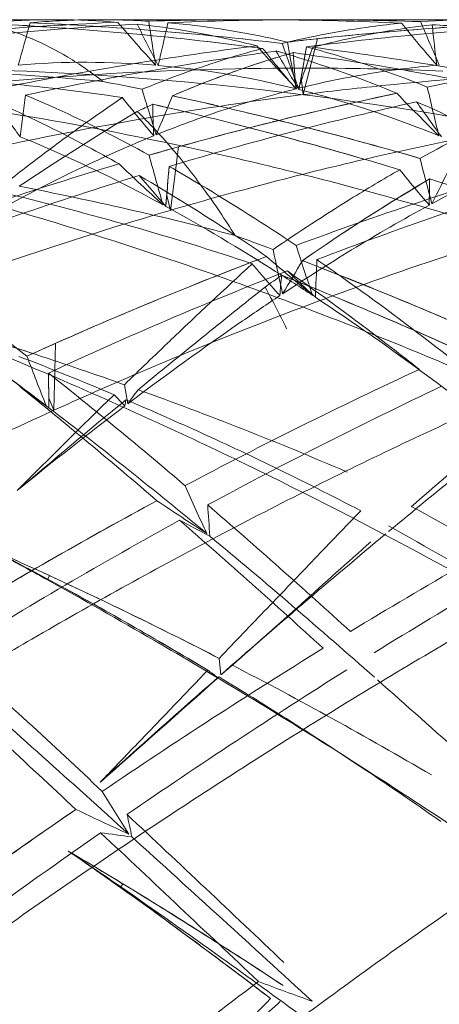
# Model space of a CAD drawing. Header units: millimetres. Extents: x 13297 to 13592, y 253 to 670.
# Tile 12 of 18: x 13472.86 to 13474.78, y 367.79 to 372.28. Entities that reach past the tile are written whole.
import ezdxf

# ---------------------------------------------------------------- set-up
doc = ezdxf.new("R2010")
doc.units = ezdxf.units.MM
doc.header["$LTSCALE"] = 0.3
doc.layers.add('轮廓线', color=7, linetype='Continuous', lineweight=20)

msp = doc.modelspace()

# ---------------------------------------------------------------- linework, layer by layer
at = {"layer": '轮廓线'}
for p, q in [((13473.0201, 372.2778), (13472.507, 372.2778)), ((13473.9127, 372.2778), (13473.2282, 372.2778)), ((13474.939, 372.2778), (13474.1791, 372.2778)), ((13474.1552, 371.9363), (13474.2204, 372.1911)), ((13474.1461, 372.0133), (13474.1552, 371.9363)), ((13473.5508, 371.4092), (13473.588, 371.6986)), ((13473.5342, 371.4775), (13473.5508, 371.4092)), ((13473.0201, 370.4983), (13473.0269, 370.8027)), ((13473.3568, 370.528), (13473.3412, 370.6146)), ((13472.9971, 370.5533), (13473.0201, 370.4983)), ((13472.9996, 369.7453), (13472.9917, 369.7251)), ((13472.9917, 369.7251), (13473.0071, 369.7213)), ((13473.9766, 369.4644), (13473.8925, 369.3904)), ((13473.7805, 369.2927), (13473.7732, 369.3681)), ((13473.7668, 369.2806), (13473.7705, 369.2823)), ((13473.3344, 368.3409), (13473.3247, 368.3267)), ((13473.3247, 368.3267), (13473.3392, 368.3128))]:
    msp.add_line(p, q, dxfattribs=at)
msp.add_lwpolyline([(13472.8764, 370.6014), (13472.7989, 370.6599), (13472.722, 370.7194)], dxfattribs=at)
for centre, radius, start, end in [((13473.9119, 357.2753), 15.0025, 92.2889, 96.69263), ((13474.1783, 357.2481), 15.0296, 92.96953, 97.36514), ((13473.9106, 357.311), 14.9668, 92.29191, 94.49767), ((13473.0207, 368.7392), 3.5386, 85.278, 94.0274), ((13471.9778, 357.0932), 15.1852, 82.45419, 86.80722), ((13474.1797, 357.2412), 15.0366, 92.9744, 95.17278), ((13471.9964, 357.3473), 14.9304, 84.61489, 86.81809), ((13458.0087, 376.3805), 15.4615, 343.8168, 344.55794), ((13472.2425, 357.0677), 15.2107, 83.13905, 87.48105), ((13473.229, 368.738), 3.5399, 86.3801, 95.1372), ((13473.2286, 368.7466), 3.5313, 90.7701, 95.1432), ((13472.2574, 357.2878), 14.9901, 85.30318, 87.4968), ((13473.228, 368.7096), 3.5683, 86.3953, 90.7525), ((13478.2747, 376.4523), 6.4927, 220.15151, 222.44734), ((13483.1034, 377.0628), 10.8285, 206.34403, 207.46046), ((13480.4466, 373.2593), 7.0637, 188.04536, 189.69047), ((13473.9127, 357.2897), 14.9882, 87.35854, 91.75875), ((13458.6949, 375.5818), 15.2111, 346.64944, 347.4024), ((13474.179, 357.3038), 14.974, 88.04316, 92.44632), ((13476.1014, 357.1967), 15.0811, 92.97492, 97.35479), ((13475.8314, 357.2644), 15.0134, 92.2906, 96.16076), ((13479.3413, 376.0768), 6.0825, 218.84337, 221.20046), ((13475.832, 357.257), 15.0208, 92.29218, 94.49234), ((13474.9398, 368.7281), 3.5497, 85.2893, 94.0246), ((13484.9082, 376.5516), 11.0788, 202.74016, 203.85436), ((13473.9145, 357.3621), 14.9157, 86.28616, 86.81461), ((13473.9063, 357.2283), 15.0498, 84.62459, 86.81038), ((13480.6979, 372.8415), 5.9831, 185.62758, 187.40587), ((13471.9539, 356.8759), 15.4038, 82.4748, 84.62195), ((13472.2355, 356.9959), 15.2828, 83.14584, 85.31103), ((13475.8379, 357.21), 15.0681, 94.50078, 96.68566), ((13484.5041, 375.9077), 11.0935, 199.69255, 200.81673), ((13475.8434, 357.1529), 15.1255, 96.16046, 96.68253), ((13482.2739, 373.6598), 8.3236, 190.27078, 191.76374), ((13475.9199, 356.5598), 15.7235, 97.21962, 101.43621), ((13476.2122, 356.4277), 15.8581, 97.90361, 102.08651), ((13475.321, 367.8843), 4.4128, 105.9169, 109.673), ((13479.4766, 377.0821), 7.4059, 221.66687, 223.72936), ((13478.0603, 375.3653), 5.2037, 218.2043, 220.8382), ((13483.0481, 377.385), 10.4332, 210.21072, 211.33069), ((13478.7568, 372.3962), 4.6537, 183.3054, 185.3475), ((13471.9314, 356.7104), 15.5708, 77.69056, 81.95272), ((13459.7111, 377.0467), 15.2925, 340.59259, 341.33278), ((13459.5028, 374.6772), 14.8836, 349.48077, 350.23881), ((13459.1665, 374.736), 15.225, 349.69826, 350.23516), ((13472.2213, 356.8664), 15.4131, 78.32583, 82.62722), ((13477.8326, 356.606), 15.677, 97.21968, 101.44726), ((13473.1656, 368.3173), 3.7665, 85.155, 94.6921), ((13471.5849, 359.8686), 12.1807, 81.75104, 87.11463), ((13471.8765, 357.2377), 14.8217, 84.70624, 88.56878), ((13475.521, 367.3418), 4.9909, 109.7385, 113.1349), ((13470.2528, 356.5923), 15.6916, 78.35352, 79.01616), ((13460.2863, 374.5332), 14.087, 349.47491, 349.69555), ((13484.0494, 375.1617), 11.0991, 196.76283, 197.88238), ((13477.9049, 356.2375), 16.0525, 101.94433, 105.60088), ((13477.8899, 356.3025), 15.9859, 101.94039, 104.02714), ((13480.2462, 377.3695), 7.844, 223.7779, 225.76507), ((13483.6333, 373.9839), 9.1366, 192.72689, 194.15654), ((13480.9363, 377.6034), 9.9723, 214.85665, 215.97973), ((13459.3026, 373.6425), 13.696, 352.03534, 352.83533), ((13475.9154, 366.4178), 5.9957, 114.06337, 114.80843), ((13469.754, 355.5957), 16.7152, 73.15922, 77.15824), ((13469.9305, 356.3218), 15.968, 75.1096, 77.19095), ((13476.9965, 371.9289), 3.526, 180.5928, 182.9262), ((13459.7513, 377.531), 14.9008, 337.18675, 337.9269), ((13478.2203, 356.0195), 16.2759, 102.59055, 106.69366), ((13470.0154, 355.5619), 16.7489, 73.80013, 77.78523), ((13470.1502, 356.1354), 16.1599, 75.76396, 77.81849), ((13482.8519, 377.5977), 9.9661, 214.84175, 215.96561), ((13480.3618, 360.3115), 13.485, 121.08358, 123.78618), ((13477.9977, 355.8974), 16.4049, 104.04954, 106.07949), ((13469.9759, 355.4179), 16.8982, 73.80877, 75.78961), ((13469.611, 355.089), 17.2415, 73.19468, 75.13626), ((13478.0682, 355.6417), 16.6703, 105.59053, 106.07001), ((13483.2337, 374.2977), 10.129, 195.09084, 196.42373), ((13484.8028, 374.1978), 10.4318, 194.16002, 195.33186), ((13478.4167, 354.4732), 17.8897, 106.56191, 110.32), ((13479.3701, 377.9105), 8.729, 226.10166, 227.90027), ((13460.9171, 372.5858), 12.6656, 354.75219, 355.57865), ((13460.6197, 372.6098), 12.9641, 354.98942, 355.57451), ((13480.3252, 354.5136), 17.848, 106.56816, 110.33375), ((13477.6665, 374.0225), 3.9147, 218.3385, 221.4094), ((13462.0872, 377.8349), 14.1792, 333.18973, 333.93878), ((13478.7895, 354.1827), 18.1989, 107.19712, 110.89463), ((13480.6611, 377.6611), 9.4719, 220.03666, 221.15708), ((13480.6829, 354.2668), 18.1111, 107.19805, 110.91385), ((13478.8619, 364.5045), 8.1685, 120.36689, 122.74618), ((13477.121, 371.451), 2.3906, 177.5731, 180.4286), ((13469.5452, 354.8735), 17.4669, 68.86815, 72.72277), ((13469.9334, 356.4385), 15.3624, 75.24646, 79.00695), ((13469.7449, 358.6831), 13.1635, 71.49062, 76.52923), ((13461.6023, 372.5243), 11.9777, 354.74564, 354.9863), ((13479.8981, 362.9211), 10.0608, 122.83155, 124.82577), ((13467.766, 354.5423), 17.8212, 69.46581, 70.05811), ((13483.7439, 373.2232), 9.9274, 191.57775, 192.77096), ((13484.1584, 374.4707), 10.5396, 197.7968, 199.10312), ((13480.5228, 353.9749), 18.4218, 110.77459, 114.01109), ((13480.479, 354.0845), 18.3038, 110.76856, 112.61946), ((13480.0334, 378.1536), 9.2144, 229.00314, 230.71618), ((13462.574, 377.9942), 13.4348, 328.77032, 329.52176), ((13467.0266, 352.6807), 19.8241, 65.51619, 68.93634), ((13467.4241, 353.6718), 18.7565, 67.17995, 68.97805), ((13463.2844, 371.5216), 10.9388, 357.33704, 358.23549), ((13480.9322, 353.6065), 18.817, 111.34271, 114.94783), ((13492.8819, 350.5555), 28.0035, 132.60901, 133.65941), ((13480.4252, 377.7669), 9.1772, 226.29141, 227.38317), ((13481.7781, 360.2128), 13.3577, 125.30817, 125.70543), ((13475.5406, 370.9435), 1.4926, 173.4646, 177.0386), ((13466.782, 352.7496), 19.7525, 64.95343, 68.39124), ((13467.3202, 354.0635), 18.3328, 66.59606, 68.43784), ((13498.9736, 339.5759), 40.1969, 128.442, 128.96588), ((13469.3795, 368.5643), 5.2357, 26.1208, 28.4631), ((13467.8697, 355.3398), 16.2246, 71.79204, 74.29131), ((13480.8162, 353.3049), 19.1532, 112.65366, 114.4202), ((13466.9242, 352.4473), 20.079, 65.52682, 67.22027), ((13467.7025, 354.809), 16.7811, 71.81578, 73.2644), ((13466.3825, 351.8573), 20.73, 64.99934, 66.63979), ((13500.7902, 337.3111), 43.1002, 128.95024, 129.4502), ((13481.0332, 352.8146), 19.6895, 113.994, 114.40646), ((13500.364, 342.7447), 38.8196, 133.68983, 134.11584), ((13467.8198, 357.5926), 14.0841, 67.12585, 69.02982), ((13483.3354, 374.6547), 11.146, 200.53685, 201.77823), ((13467.7458, 354.9013), 16.6798, 70.39961, 71.85865), ((13479.1065, 378.8465), 10.335, 232.16114, 233.67914), ((13483.8225, 350.9438), 21.7529, 114.83936, 117.97562), ((13458.7754, 352.7638), 22.8638, 49.52, 51.54195), ((13463.3431, 370.4637), 9.6545, 0.53194, 1.21092), ((13463.5738, 370.4677), 9.4237, 0.25625, 1.21603), ((13457.1213, 351.0519), 25.1044, 49.30609, 51.16213), ((13478.2743, 377.9075), 9.0868, 233.46437, 234.49876), ((13458.8934, 381.2262), 17.99, 323.51046, 323.76424), ((13467.6144, 354.5107), 17.0919, 66.76928, 70.20016), ((13484.3012, 350.5503), 22.2, 115.38696, 118.46343), ((13503.1235, 339.9875), 42.7202, 134.28634, 135.11839), ((13506.8913, 329.901), 52.6988, 129.53145, 130.23267), ((13464.0956, 370.4712), 8.9019, 0.24845, 0.52811), ((13475.2872, 372.4752), 2.7576, 223.7275, 225.2034), ((13474.0371, 370.4281), 0.6988, 170.2642, 172.5743), ((13488.0654, 354.6358), 20.4429, 128.73106, 131.0172), ((13483.7188, 356.8134), 17.1889, 127.12549, 129.20607), ((13458.7451, 351.8888), 23.4494, 50.3209, 52.56994), ((13483.817, 374.6387), 11.1409, 203.73283, 204.96698), ((13484.0753, 350.4654), 22.294, 118.34692, 121.05418), ((13484.0123, 350.5778), 22.1652, 118.34203, 119.89026), ((13479.7572, 379.3424), 11.1784, 235.89815, 237.29432), ((13453.2671, 346.3517), 31.3172, 47.63276, 49.22289), ((13466.2513, 369.4988), 7.4912, 3.26423, 4.34932), ((13486.0663, 350.3232), 22.4533, 118.33637, 121.38965), ((13484.6347, 349.9247), 22.9089, 118.81508, 121.81007), ((13450.3444, 343.2658), 35.4267, 47.56891, 48.98602), ((13478.2147, 378.677), 9.8338, 241.96642, 242.86938), ((13486.6039, 349.8245), 23.0208, 118.80427, 121.7838), ((13462.5345, 348.3773), 24.7094, 58.13877, 60.91797), ((13452.9651, 344.9547), 32.4765, 48.50996, 50.25366), ((13499.304, 340.2014), 38.7008, 129.7988, 131.26245), ((13245.3677, 626.4763), 343.9725, 311.620772, 311.761537), ((13462.2336, 350.2447), 22.2537, 61.08959, 61.83536), ((13464.8049, 351.9483), 19.5928, 62.75902, 66.11709), ((13465.7045, 353.9163), 17.4291, 65.25622, 66.20166), ((13465.3557, 355.5367), 16.1167, 60.74121, 62.74049), ((13465.6162, 356.036), 15.5535, 61.62817, 62.75108), ((13484.7425, 349.3436), 23.5991, 119.93399, 121.38383), ((13464.6666, 351.6729), 19.901, 62.76712, 65.24579), ((13464.4861, 353.948), 17.9277, 58.99277, 61.62155), ((13464.4034, 353.8056), 18.0924, 59.00121, 60.78977), ((13404.8464, 295.5511), 100.188, 46.948047, 47.47908), ((13489.0396, 345.4832), 28.1337, 121.72279, 124.16375), ((13466.6757, 377.7934), 11.0788, 309.88845, 310.24533), ((13464.6217, 351.5667), 20.016, 59.63323, 62.59907), ((13392.4248, 282.5206), 118.0471, 46.8755, 47.328913), ((13489.7313, 344.8723), 28.8778, 122.17298, 124.55155), ((13474.9103, 370.8869), 1.9717, 232.9151, 234.5531), ((13411.3791, 300.0579), 92.3869, 47.863792, 48.517097), ((13254.3586, 616.3332), 330.4183, 311.484147, 311.609421), ((13504.4328, 334.3283), 46.4981, 131.26262, 132.14552), ((13413.8136, 300.5568), 91.6711, 47.89341, 48.552235), ((13482.7557, 374.5065), 11.1145, 211.12147, 212.29953), ((13489.092, 345.4066), 28.2264, 124.46095, 126.59817), ((13489.046, 345.4714), 28.147, 124.45859, 125.67889), ((13479.748, 382.6031), 15.4204, 244.54473, 245.53175), ((13359.6635, 247.4363), 166.192, 46.497504, 46.836076), ((13469.3252, 367.7386), 4.1316, 11.3911, 12.8388), ((13489.91, 344.5981), 29.205, 124.82154, 127.16571), ((13305.8853, 190.4781), 244.3835, 46.550365, 46.781998), ((13475.8935, 387.9151), 19.5236, 262.16891, 262.58939), ((13363.7908, 247.5239), 163.2702, 47.4513, 47.841446), ((13461.8306, 352.1493), 19.8421, 53.79532, 55.44139), ((13457.2742, 345.1179), 28.2183, 55.3329, 55.92081), ((13460.8974, 347.946), 23.8877, 56.54904, 59.32002), ((13462.7865, 351.0641), 20.2422, 58.59484, 59.41527), ((13462.4865, 353.0892), 18.696, 54.51553, 55.46304), ((13460.5687, 347.4365), 24.4941, 56.5639, 58.58877), ((13460.0924, 349.733), 22.8185, 52.42397, 54.51217), ((13459.9833, 349.5877), 23.0002, 52.43002, 53.85136), ((13555.4963, 455.5788), 120.9122, 226.500589, 226.988555), ((13497.6647, 336.5426), 39.3103, 127.10125, 128.82984), ((13481.4333, 387.8775), 21.3366, 249.4737, 250.17449), ((13431.7256, 409.1588), 59.1339, 314.895897, 315.64453)]:
    msp.add_arc(centre, radius, start, end, dxfattribs=at)
for points, knots in [([(13473.9443, 372.1587), (13473.899, 372.1703), (13473.7194, 372.213), (13473.5366, 372.243), (13473.3995, 372.2576)], [0, 0, 0, 0, 0.253069, 1, 1, 1, 1]), ([(13473.5398, 372.2642), (13473.5852, 372.2602), (13473.7679, 372.2408), (13473.9492, 372.2077), (13474.0836, 372.1757)], [0, 0, 0, 0, 0.247793, 1, 1, 1, 1]), ([(13474.6038, 372.2619), (13474.5586, 372.2576), (13474.3756, 372.2367), (13474.1941, 372.2023), (13474.0594, 372.1695)], [0, 0, 0, 0, 0.246864, 1, 1, 1, 1]), ([(13474.1992, 372.1521), (13474.2446, 372.1639), (13474.4241, 372.2077), (13474.6067, 372.2391), (13474.7437, 372.2547)], [0, 0, 0, 0, 0.253968, 1, 1, 1, 1]), ([(13472.7562, 372.2462), (13472.8124, 372.232), (13472.9254, 372.1932), (13473.0892, 372.1084), (13473.1928, 372.0362), (13473.244, 371.9962)], [0, 0, 0, 0, 0.315112, 0.646795, 1, 1, 1, 1]), ([(13473.9711, 372.147), (13473.8987, 372.1277), (13473.7132, 372.0728), (13473.5316, 372.0054), (13473.4219, 371.9606)], [0, 0, 0, 0, 0.387424, 1, 1, 1, 1]), ([(13474.1109, 372.1279), (13474.065, 372.1148), (13473.8783, 372.0581), (13473.6954, 371.9893), (13473.56, 371.9315)], [0, 0, 0, 0, 0.244858, 1, 1, 1, 1]), ([(13474.5826, 371.9425), (13474.5366, 371.9617), (13474.3561, 372.0341), (13474.1713, 372.096), (13474.0319, 372.1352)], [0, 0, 0, 0, 0.256077, 1, 1, 1, 1]), ([(13474.1709, 372.1538), (13474.2166, 372.1418), (13474.4028, 372.0896), (13474.5856, 372.0254), (13474.7212, 371.9711)], [0, 0, 0, 0, 0.244382, 1, 1, 1, 1]), ([(13474.792, 372.0437), (13474.61, 372.0514), (13474.1243, 372.063), (13473.3352, 372.0442), (13472.4273, 371.9683), (13471.5233, 371.8384), (13470.7468, 371.6817), (13470.2734, 371.5635), (13470.0976, 371.5165)], [0, 0, 0, 0, 0.115218, 0.307345, 0.499088, 0.691322, 0.884875, 1, 1, 1, 1]), ([(13475.4181, 371.7241), (13475.2386, 371.7618), (13474.7591, 371.8538), (13473.9755, 371.9663), (13473.0677, 372.0435), (13472.158, 372.0659), (13471.3714, 372.0386), (13470.8891, 371.9987), (13470.7099, 371.9807)], [0, 0, 0, 0, 0.1162, 0.309399, 0.501481, 0.693321, 0.885804, 1, 1, 1, 1]), ([(13474.1251, 371.9628), (13474.0728, 371.9759), (13473.8651, 372.0239), (13473.6536, 372.0556), (13473.4949, 372.0694)], [0, 0, 0, 0, 0.25301, 1, 1, 1, 1]), ([(13473.5506, 371.4092), (13473.6673, 371.4433), (13474.0796, 371.5591), (13474.793, 371.7297), (13475.5441, 371.8653), (13476.1466, 371.9476), (13476.7503, 372.0118), (13477.3568, 372.0491), (13477.903, 372.0583), (13478.1454, 372.0566), (13478.2363, 372.0551)], [0, 0, 0, 0, 0.076849, 0.270565, 0.463267, 0.558897, 0.654804, 0.846848, 0.942553, 1, 1, 1, 1]), ([(13474.7648, 372.0703), (13474.7124, 372.0658), (13474.5006, 372.0433), (13474.2906, 372.0037), (13474.1347, 371.9653)], [0, 0, 0, 0, 0.246457, 1, 1, 1, 1]), ([(13474.155, 371.9363), (13474.2743, 371.9514), (13474.6956, 371.9996), (13475.4212, 372.0522), (13476.1793, 372.062), (13476.7846, 372.0426), (13477.3902, 372.0052), (13477.9952, 371.9409), (13478.5371, 371.8591), (13478.777, 371.8171), (13478.8669, 371.8005)], [0, 0, 0, 0, 0.076237, 0.268793, 0.460956, 0.556575, 0.652655, 0.845603, 0.942032, 1, 1, 1, 1]), ([(13475.9906, 370.9993), (13475.8165, 371.0643), (13475.3507, 371.2303), (13474.5854, 371.4664), (13473.6935, 371.6911), (13472.7941, 371.8644), (13472.0109, 371.9684), (13471.5278, 372.0099), (13471.348, 372.0221)], [0, 0, 0, 0, 0.116885, 0.310941, 0.503432, 0.695081, 0.886675, 1, 1, 1, 1]), ([(13474.1234, 371.9625), (13474.0091, 371.934), (13473.7942, 371.8712), (13473.5846, 371.7932), (13473.4865, 371.7535)], [0, 0, 0, 0, 0.526841, 1, 1, 1, 1]), ([(13474.7742, 371.7494), (13474.721, 371.7709), (13474.512, 371.8516), (13474.2977, 371.9189), (13474.1363, 371.9599)], [0, 0, 0, 0, 0.256313, 1, 1, 1, 1]), ([(13469.5531, 370.6613), (13469.7227, 370.734), (13470.1801, 370.9225), (13470.9341, 371.1977), (13471.817, 371.4708), (13472.7092, 371.6944), (13473.4901, 371.8435), (13473.9736, 371.9134), (13474.155, 371.9363)], [0, 0, 0, 0, 0.115592, 0.309803, 0.502419, 0.69408, 0.885517, 1, 1, 1, 1]), ([(13473.3176, 371.6207), (13473.2706, 371.6472), (13473.086, 371.7487), (13472.8966, 371.8412), (13472.7532, 371.904)], [0, 0, 0, 0, 0.256588, 1, 1, 1, 1]), ([(13473.3325, 371.9233), (13473.2735, 371.8834), (13473.1547, 371.8005), (13472.9767, 371.6697), (13472.858, 371.5785), (13472.7983, 371.5315)], [0, 0, 0, 0, 0.322612, 0.655622, 1, 1, 1, 1]), ([(13472.8917, 371.9343), (13472.9385, 371.9146), (13473.1295, 371.8309), (13473.3159, 371.7367), (13473.454, 371.6606)], [0, 0, 0, 0, 0.243761, 1, 1, 1, 1]), ([(13473.3323, 371.923), (13473.3477, 371.9032), (13473.3792, 371.8642), (13473.4266, 371.8059), (13473.4589, 371.7678), (13473.4751, 371.7489)], [0, 0, 0, 0, 0.33476, 0.667972, 1, 1, 1, 1]), ([(13475.236, 371.6207), (13475.189, 371.6472), (13475.0047, 371.7486), (13474.8156, 371.8412), (13474.6724, 371.904)], [0, 0, 0, 0, 0.256667, 1, 1, 1, 1]), ([(13475.2513, 371.9232), (13475.2046, 371.903), (13475.0133, 371.8177), (13474.8266, 371.7225), (13474.6879, 371.6459)], [0, 0, 0, 0, 0.243177, 1, 1, 1, 1]), ([(13473.0199, 370.4983), (13473.1322, 370.5492), (13473.5295, 370.7247), (13474.2197, 371.0015), (13474.9509, 371.2536), (13475.5402, 371.432), (13476.1318, 371.5932), (13476.7293, 371.7296), (13477.2705, 371.8294), (13477.5112, 371.8682), (13477.6015, 371.8819)], [0, 0, 0, 0, 0.077087, 0.271378, 0.46449, 0.560214, 0.656092, 0.847667, 0.942909, 1, 1, 1, 1]), ([(13473.3997, 371.8602), (13473.4534, 371.8082), (13473.5592, 371.6948), (13473.7077, 371.5052), (13473.8002, 371.3672), (13473.8456, 371.2945)], [0, 0, 0, 0, 0.3104, 0.643492, 1, 1, 1, 1]), ([(13473.4751, 371.7489), (13473.421, 371.7269), (13473.1994, 371.6329), (13472.9833, 371.5262), (13472.823, 371.4396)], [0, 0, 0, 0, 0.242692, 1, 1, 1, 1]), ([(13473.518, 371.4338), (13473.4637, 371.4635), (13473.2511, 371.5762), (13473.0322, 371.6774), (13472.8665, 371.7447)], [0, 0, 0, 0, 0.256947, 1, 1, 1, 1]), ([(13475.3935, 371.7489), (13475.3395, 371.7269), (13475.1182, 371.6328), (13474.9024, 371.5261), (13474.7422, 371.4396)], [0, 0, 0, 0, 0.24254, 1, 1, 1, 1]), ([(13476.4706, 369.9186), (13476.3043, 370.0067), (13475.8585, 370.2355), (13475.123, 370.579), (13474.2614, 370.9358), (13473.3874, 371.2478), (13472.6211, 371.4761), (13472.1457, 371.5963), (13471.9686, 371.638)], [0, 0, 0, 0, 0.116863, 0.311073, 0.503827, 0.69561, 0.887002, 1, 1, 1, 1]), ([(13473.5451, 371.6094), (13473.5929, 371.5821), (13473.789, 371.4676), (13473.9805, 371.3454), (13474.1232, 371.2494)], [0, 0, 0, 0, 0.242672, 1, 1, 1, 1]), ([(13474.5959, 371.5942), (13474.5199, 371.5507), (13474.3244, 371.4344), (13474.1341, 371.3095), (13474.0185, 371.2308)], [0, 0, 0, 0, 0.384908, 1, 1, 1, 1]), ([(13473.9886, 371.199), (13473.94, 371.2324), (13473.7501, 371.3604), (13473.5559, 371.482), (13473.4091, 371.568)], [0, 0, 0, 0, 0.257361, 1, 1, 1, 1]), ([(13474.7325, 371.5523), (13474.6843, 371.524), (13474.4874, 371.4056), (13474.2952, 371.2793), (13474.1524, 371.1799)], [0, 0, 0, 0, 0.243096, 1, 1, 1, 1]), ([(13469.1132, 369.4733), (13469.2745, 369.5669), (13469.7101, 369.8132), (13470.4309, 370.1881), (13471.2788, 370.5856), (13472.1408, 370.9414), (13472.9002, 371.2106), (13473.3729, 371.3573), (13473.5506, 371.4092)], [0, 0, 0, 0, 0.115283, 0.309337, 0.502126, 0.69404, 0.885582, 1, 1, 1, 1]), ([(13474.1992, 371.0215), (13474.1431, 371.0586), (13473.924, 371.2006), (13473.6995, 371.3342), (13473.5297, 371.4274)], [0, 0, 0, 0, 0.257924, 1, 1, 1, 1]), ([(13474.7304, 371.4332), (13474.6104, 371.3681), (13474.3847, 371.2378), (13474.1654, 371.0972), (13474.0621, 371.0287)], [0, 0, 0, 0, 0.524017, 1, 1, 1, 1]), ([(13472.599, 369.2658), (13472.7056, 369.33), (13473.083, 369.5535), (13473.7406, 369.9179), (13474.4403, 370.269), (13475.0066, 370.5312), (13475.5773, 370.7784), (13476.1559, 371.0045), (13476.6828, 371.1881), (13476.9176, 371.2647), (13477.0058, 371.2928)], [0, 0, 0, 0, 0.076768, 0.270661, 0.463831, 0.559695, 0.655727, 0.847571, 0.942891, 1, 1, 1, 1]), ([(13472.2988, 371.1848), (13472.3485, 371.1507), (13472.5515, 371.0085), (13472.75, 370.86), (13472.8978, 370.7446)], [0, 0, 0, 0, 0.243265, 1, 1, 1, 1]), ([(13474.218, 371.1848), (13474.2676, 371.1506), (13474.4702, 371.0084), (13474.6684, 370.8599), (13474.8161, 370.7446)], [0, 0, 0, 0, 0.243208, 1, 1, 1, 1]), ([(13473.9236, 371.1654), (13473.9371, 371.1489), (13473.965, 371.1165), (13474.0069, 371.068), (13474.0356, 371.0363), (13474.05, 371.0207)], [0, 0, 0, 0, 0.333901, 0.667171, 1, 1, 1, 1]), ([(13474.6849, 370.6845), (13474.6345, 370.7242), (13474.4372, 370.8779), (13474.2359, 371.0263), (13474.0838, 371.133)], [0, 0, 0, 0, 0.256788, 1, 1, 1, 1]), ([(13472.9849, 370.5194), (13472.9269, 370.5636), (13472.7, 370.7339), (13472.4678, 370.8971), (13472.2921, 371.0134)], [0, 0, 0, 0, 0.257321, 1, 1, 1, 1]), ([(13474.05, 371.0207), (13473.9928, 370.9826), (13473.758, 370.8237), (13473.5282, 370.6574), (13473.3568, 370.528)], [0, 0, 0, 0, 0.242378, 1, 1, 1, 1]), ([(13474.9032, 370.5194), (13474.8452, 370.5636), (13474.6186, 370.7338), (13474.3867, 370.897), (13474.2113, 371.0134)], [0, 0, 0, 0, 0.257374, 1, 1, 1, 1]), ([(13476.8253, 368.5558), (13476.6686, 368.661), (13476.2478, 368.9376), (13475.2851, 369.529), (13474.1822, 370.1285), (13473.16, 370.5956), (13472.7008, 370.7863), (13472.5293, 370.8545)], [0, 0, 0, 0, 0.116008, 0.309479, 0.694408, 0.886522, 1, 1, 1, 1]), ([(13473.3484, 370.5463), (13473.4569, 370.5001), (13473.6831, 370.4007), (13474.0405, 370.2337), (13474.2871, 370.1084), (13474.418, 370.0404)], [0, 0, 0, 0, 0.298935, 0.626153, 1, 1, 1, 1]), ([(13475.2634, 370.5184), (13475.1352, 370.4215), (13474.8935, 370.2334), (13474.6568, 370.039), (13474.545, 369.946)], [0, 0, 0, 0, 0.524737, 1, 1, 1, 1]), ([(13468.8081, 368.0334), (13468.9593, 368.1416), (13469.3687, 368.4294), (13470.3092, 369.0519), (13471.3894, 369.6945), (13472.3951, 370.2077), (13472.8489, 370.4209), (13473.0199, 370.4983)], [0, 0, 0, 0, 0.114155, 0.307147, 0.692229, 0.884804, 1, 1, 1, 1]), ([(13476.4898, 370.3278), (13476.4052, 370.2874), (13476.18, 370.1781), (13475.676, 369.9235), (13475.1245, 369.6232), (13474.5824, 369.3066), (13474.0471, 368.9788), (13473.3883, 368.5533), (13472.7702, 368.1256), (13472.4164, 367.8687), (13472.3168, 367.7955)], [0, 0, 0, 0, 0.057574, 0.153592, 0.346497, 0.442847, 0.538861, 0.731649, 0.924116, 1, 1, 1, 1]), ([(13474.6481, 370.0606), (13474.9741, 369.8832), (13475.32, 369.6836), (13475.661, 369.4762), (13475.6848, 369.4617)], [0, 0, 0, 0, 0.930085, 1, 1, 1, 1]), ([(13474.418, 370.0404), (13474.3478, 369.9673), (13474.2059, 369.8194), (13473.9912, 369.5951), (13473.8463, 369.4443), (13473.7732, 369.3681)], [0, 0, 0, 0, 0.326484, 0.659948, 1, 1, 1, 1]), ([(13477.0306, 367.0036), (13476.8848, 367.1189), (13476.4925, 367.425), (13475.5903, 368.0952), (13474.5558, 368.8035), (13473.591, 369.3873), (13473.1552, 369.635), (13472.9919, 369.7251)], [0, 0, 0, 0, 0.114369, 0.306211, 0.691544, 0.885238, 1, 1, 1, 1]), ([(13473.7214, 369.314), (13473.6658, 369.256), (13473.5558, 369.1414), (13473.3927, 368.9713), (13473.2851, 368.8593), (13473.2319, 368.804)], [0, 0, 0, 0, 0.340782, 0.674143, 1, 1, 1, 1]), ([(13473.7726, 369.2831), (13473.8755, 369.2208), (13474.0896, 369.0883), (13474.4273, 368.8704), (13474.6593, 368.7109), (13474.7825, 368.6251)], [0, 0, 0, 0, 0.299313, 0.626576, 1, 1, 1, 1]), ([(13476.0887, 369.0527), (13476.0087, 369.0027), (13475.7963, 368.8684), (13475.3221, 368.5605), (13474.8042, 368.2066), (13474.2963, 367.8418), (13473.7979, 367.4712), (13473.1863, 367.0006), (13472.6125, 366.5383), (13472.2844, 366.265), (13472.1923, 366.1877)], [0, 0, 0, 0, 0.058455, 0.155744, 0.350406, 0.447201, 0.543348, 0.735336, 0.925478, 1, 1, 1, 1]), ([(13477.0724, 365.3679), (13476.9382, 365.4856), (13476.5759, 365.8008), (13475.739, 366.5059), (13474.7811, 367.275), (13473.8849, 367.9338), (13473.4779, 368.2209), (13473.325, 368.3267)], [0, 0, 0, 0, 0.112104, 0.301593, 0.687216, 0.883239, 1, 1, 1, 1]), ([(13474.0503, 367.8041), (13473.9855, 367.7451), (13473.8555, 367.6266), (13473.6599, 367.4482), (13473.5291, 367.3288), (13473.4635, 367.2689)], [0, 0, 0, 0, 0.330962, 0.664495, 1, 1, 1, 1])]:
    msp.add_open_spline(points, degree=3, knots=knots, dxfattribs=at)

doc.saveas('drawing.dxf')
